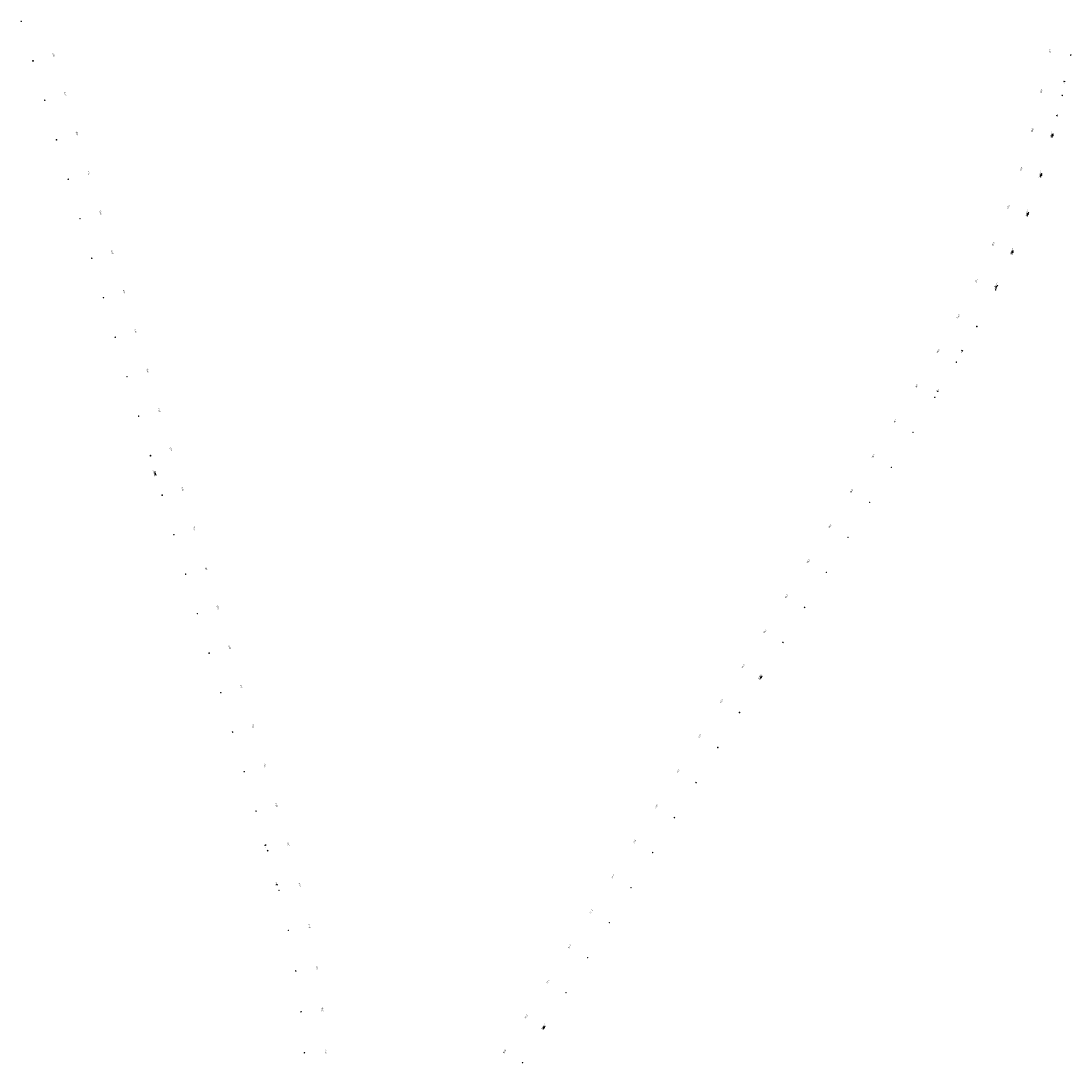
# Model space of a CAD drawing. Header units: millimetres. Extents: x -191 to 81095, y -508122 to 28741.
# Tile 250 of 251: x 4839 to 7389, y 11833 to 14362. Entities that reach past the tile are written whole.
import ezdxf
from ezdxf.enums import TextEntityAlignment as Align

# ---------------------------------------------------------------- set-up
doc = ezdxf.new("R2010")
doc.units = ezdxf.units.MM
for name, color, linetype, lineweight in [('240620_Dorsten Achse$0$EB-62236S-A-KM', 1, 'Continuous', 18), ('240620_Dorsten Achse$0$EB-62236S-A-KMTXT', 1, 'Continuous', 35), ('240620_Dorsten Achse$0$EB-62236S-A-PFEIL-LIN', 1, 'Continuous', 18), ('240620_Dorsten Achse$0$EB-62236S-A-PFEIL-TXT', 1, 'Continuous', 18), ('240620_Dorsten Achse$0$EB-62273S-A-KM', 1, 'Continuous', 18), ('240620_Dorsten Achse$0$EB-62273S-A-KMTXT', 1, 'Continuous', 35), ('240620_Dorsten Achse$0$EB-62273S-A-PFEIL-LIN', 1, 'Continuous', 18), ('240620_Dorsten Achse$0$EB-62273S-A-PFEIL-TXT', 1, 'Continuous', 18)]:
    doc.layers.add(name, color=color, linetype=linetype, lineweight=lineweight)
doc.styles.add('240620_Dorsten Achse$0$PROVI', font='PROVI.SHX')

msp = doc.modelspace()

# ---------------------------------------------------------------- linework, layer by layer
at = {"layer": '240620_Dorsten Achse$0$EB-62236S-A-KM', "color": 251}
for centre, radius in [((4840.128, 14361.389), 0.65), ((4868.64, 14265.54), 0.975), ((4868.64, 14265.54), 0.65), ((4897.151, 14169.691), 0.65), ((4925.662, 14073.841), 0.65), ((4954.173, 13977.992), 0.65), ((4982.684, 13882.142), 0.65), ((5011.196, 13786.293), 0.65), ((5039.707, 13690.443), 0.65), ((5068.218, 13594.594), 0.65), ((5096.729, 13498.745), 0.65), ((5125.24, 13402.895), 0.65), ((5153.752, 13307.046), 0.975), ((5153.752, 13307.046), 0.65), ((5182.237, 13211.189), 0.65), ((5210.701, 13115.325), 0.65), ((5239.165, 13019.462), 0.65), ((5267.628, 12923.598), 0.65), ((5296.092, 12827.735), 0.65), ((5324.556, 12731.871), 0.65), ((5353.02, 12636.008), 0.65), ((5381.484, 12540.144), 0.65), ((5409.948, 12444.281), 0.65), ((5438.41, 12348.417), 0.975), ((5438.41, 12348.417), 0.65), ((5465.671, 12252.209), 0.65), ((5488.565, 12154.876), 0.65), ((5506.528, 12056.513), 0.65), ((5519.516, 11957.371), 0.65), ((5527.494, 11857.7), 0.65)]:
    msp.add_circle(centre, radius, dxfattribs=at)
at = {"layer": '240620_Dorsten Achse$0$EB-62236S-A-PFEIL-LIN', "color": 251}
msp.add_line((5166.577, 13263.929), (5165.714, 13263.673), dxfattribs=at)
at = {"layer": '240620_Dorsten Achse$0$EB-62236S-A-PFEIL-LIN', "color": 251, "flags": 128}
for points in [[(5164.039, 13267.596), (5165.294, 13268.242), (5165.397, 13266.96)], [(5166.454, 13259.471), (5167.858, 13259.615), (5167.244, 13260.746)], [(5430.5, 12361.011), (5434.335, 12362.149), (5432.204, 12362.299), (5432.631, 12360.861), (5434.335, 12362.149)], [(5458.104, 12265.104), (5461.966, 12266.146), (5459.84, 12266.349), (5460.23, 12264.901), (5461.966, 12266.146)]]:
    msp.add_lwpolyline(points, dxfattribs=at)
at = {"layer": '240620_Dorsten Achse$0$EB-62236S-A-PFEIL-LIN', "color": 251}
msp.add_arc((5169.811, 13264.89), 5.625, 143.421309, 249.681509, dxfattribs=at)
at = {"layer": '240620_Dorsten Achse$0$EB-62273S-A-KM', "color": 251}
for centre, radius in [((7387.913, 14279.212), 0.65), ((7367.257, 14181.368), 0.65), ((7344.462, 14084.009), 0.65), ((7316.919, 13987.889), 0.65), ((7284.57, 13893.277), 0.65), ((7247.497, 13800.414), 0.65), ((7205.796, 13709.535), 0.65), ((7159.889, 13620.704), 0.975), ((7159.889, 13620.704), 0.65), ((7110.132, 13533.971), 0.65), ((7057.786, 13448.767), 0.65), ((7005.119, 13363.76), 0.65), ((6952.453, 13278.752), 0.65), ((6899.786, 13193.745), 0.65), ((6847.12, 13108.738), 0.65), ((6794.453, 13023.73), 0.65), ((6741.787, 12938.723), 0.65), ((6689.121, 12853.716), 0.65), ((6636.454, 12768.708), 0.975), ((6636.454, 12768.708), 0.65), ((6583.788, 12683.701), 0.65), ((6531.121, 12598.694), 0.65), ((6478.455, 12513.686), 0.65), ((6425.789, 12428.679), 0.65), ((6373.122, 12343.671), 0.65), ((6320.456, 12258.664), 0.65), ((6267.79, 12173.657), 0.65), ((6215.123, 12088.649), 0.65), ((6162.457, 12003.642), 0.65), ((6109.791, 11918.635), 0.975), ((6109.791, 11918.635), 0.65), ((6057.124, 11833.627), 0.65)]:
    msp.add_circle(centre, radius, dxfattribs=at)
at = {"layer": '240620_Dorsten Achse$0$EB-62273S-A-PFEIL-LIN', "color": 251}
for p, q in [((7344.362, 14083.624), (7343.491, 14083.851)), ((7316.804, 13987.521), (7315.945, 13987.791)), ((7284.441, 13892.928), (7283.597, 13893.241)), ((7247.356, 13800.084), (7246.529, 13800.439)), ((7208.88, 13715.863), (7208.07, 13716.256)), ((6636.283, 12768.433), (6635.518, 12768.907)), ((6109.642, 11918.395), (6108.877, 11918.869))]:
    msp.add_line(p, q, dxfattribs=at)
at = {"layer": '240620_Dorsten Achse$0$EB-62273S-A-PFEIL-LIN', "color": 251, "flags": 128}
for points in [[(7370.44, 14215.684), (7374.354, 14214.86), (7372.551, 14216.006), (7372.242, 14214.538), (7374.354, 14214.86)], [(7352.346, 14132.745), (7356.241, 14131.837), (7354.464, 14133.022), (7354.123, 14131.561), (7356.241, 14131.837)], [(7341.955, 14079.871), (7343.231, 14079.269), (7343.29, 14080.554)], [(7344.085, 14088.075), (7345.493, 14087.98), (7344.919, 14086.828)], [(7314.21, 13983.894), (7315.455, 13983.228), (7315.578, 13984.509)], [(7316.751, 13991.981), (7318.152, 13991.815), (7317.521, 13990.693)], [(7284.613, 13897.385), (7286.004, 13897.148), (7285.317, 13896.06)], [(7281.667, 13889.436), (7282.877, 13888.709), (7283.065, 13889.982)], [(7244.41, 13796.736), (7245.582, 13795.949), (7245.833, 13797.211)], [(7247.752, 13804.526), (7249.13, 13804.22), (7248.388, 13803.168)], [(7209.483, 13720.282), (7210.845, 13719.912), (7210.055, 13718.895)], [(7205.781, 13712.656), (7206.915, 13711.815), (7207.225, 13713.064)], [(7122.567, 13562.764), (7126.02, 13560.744), (7124.672, 13562.401), (7123.915, 13561.106), (7126.02, 13560.744)], [(7062.907, 13464.627), (7066.307, 13462.521), (7065.002, 13464.211), (7064.212, 13462.936), (7066.307, 13462.521)], [(6637.337, 12772.766), (6638.653, 12772.258), (6637.764, 12771.328)], [(6632.872, 12765.56), (6633.913, 12764.607), (6634.35, 12765.818)], [(6106.231, 11915.523), (6107.272, 11914.57), (6107.709, 11915.78)], [(6110.696, 11922.729), (6112.012, 11922.221), (6111.123, 11921.291)]]:
    msp.add_lwpolyline(points, dxfattribs=at)
at = {"layer": '240620_Dorsten Achse$0$EB-62273S-A-PFEIL-LIN', "color": 251}
for centre, start, end in [((7347.629, 14082.776), 112.311975, 218.57218), ((7320.023, 13986.51), 109.425791, 215.685995), ((7287.605, 13891.756), 106.539588, 212.799792), ((7250.457, 13798.754), 103.653385, 209.913589), ((7211.916, 13714.39), 100.980317, 207.240522), ((6639.152, 12766.655), 95.089502, 201.349825), ((6112.511, 11916.618), 95.089574, 201.349909)]:
    msp.add_arc(centre, 5.625, start, end, dxfattribs=at)

# ---------------------------------------------------------------- texts
at = {"layer": '240620_Dorsten Achse$0$EB-62236S-A-KMTXT', "color": 251, "style": '240620_Dorsten Achse$0$PROVI'}
for s, rotation, p in [('25,0', 106.565539, (4919.919, 14280.793)), ('24,9', 106.565539, (4948.43, 14184.944)), ('24,8', 106.565539, (4976.941, 14089.095)), ('24,7', 106.565539, (5005.453, 13993.245)), ('24,6', 106.565539, (5033.964, 13897.396)), ('24,5', 106.565539, (5062.475, 13801.546)), ('24,4', 106.565539, (5090.986, 13705.697)), ('24,3', 106.565539, (5119.497, 13609.847)), ('24,2', 106.565539, (5148.009, 13513.998)), ('24,1', 106.565539, (5176.52, 13418.149)), ('24,0', 106.565539, (5205.031, 13322.299)), ('23,9', 106.537279, (5233.524, 13226.417)), ('23,8', 106.537279, (5261.988, 13130.553)), ('23,7', 106.537279, (5290.452, 13034.69)), ('23,6', 106.537279, (5318.915, 12938.826)), ('23,5', 106.537279, (5347.379, 12842.963)), ('23,4', 106.537279, (5375.843, 12747.099)), ('23,3', 106.537279, (5404.307, 12651.236)), ('23,2', 106.537279, (5432.771, 12555.372)), ('23,1', 106.537279, (5461.235, 12459.509)), ('23,0', 106.507637, (5489.704, 12363.618)), ('22,9', 104.679199, (5517.425, 12265.766)), ('22,8', 101.792762, (5540.936, 12165.81)), ('22,7', 98.906325, (5559.383, 12064.796)), ('22,6', 96.019887, (5572.721, 11962.981)), ('22,5', 93.13345, (5580.914, 11860.625))]:
    msp.add_text(s, height=3.5, rotation=rotation, dxfattribs=at).set_placement(p, align=Align.CENTER)
at = {"layer": '240620_Dorsten Achse$0$EB-62236S-A-PFEIL-TXT', "color": 251, "style": '240620_Dorsten Achse$0$PROVI'}
for s, height, rotation, p in [('gon', 1.188, 106.551409, (5160.517, 13269.752)), ('UE', 1.8, 105.095457, (5460.545, 12267.575))]:
    msp.add_text(s, height=height, rotation=rotation, dxfattribs=at).set_placement(p)
msp.add_text('199.968600', height=1.8, rotation=106.551409, dxfattribs=at).set_placement((5163.462, 13263.003), align=Align.CENTER)
msp.add_text('UA', height=1.8, rotation=106.537279, dxfattribs=at).set_placement((5433.874, 12360.187), align=Align.RIGHT)
at = {"layer": '240620_Dorsten Achse$0$EB-62273S-A-KMTXT', "color": 251, "style": '240620_Dorsten Achse$0$PROVI'}
for s, rotation, p in [('29,7', 78.101827, (7338.987, 14289.52)), ('29,6', 77.902772, (7318.367, 14191.847)), ('29,5', 75.45362, (7296.065, 14096.568)), ('29,4', 72.567072, (7269.215, 14002.868)), ('29,3', 69.680487, (7237.681, 13910.639)), ('29,2', 66.793902, (7201.542, 13820.116)), ('29,1', 63.932652, (7160.882, 13731.506)), ('29,0', 61.408609, (7115.987, 13644.632)), ('28,9', 58.990973, (7067.277, 13559.73)), ('28,8', 58.219627, (7015.282, 13475.1)), ('28,7', 58.219627, (6962.616, 13390.093)), ('28,6', 58.219627, (6909.949, 13305.086)), ('28,5', 58.219627, (6857.283, 13220.078)), ('28,4', 58.219627, (6804.616, 13135.071)), ('28,3', 58.219627, (6751.95, 13050.064)), ('28,2', 58.219627, (6699.283, 12965.056)), ('28,1', 58.219627, (6646.617, 12880.049)), ('28,0', 58.219627, (6593.95, 12795.042)), ('27,9', 58.219701, (6541.284, 12710.034)), ('27,8', 58.219701, (6488.618, 12625.027)), ('27,7', 58.219701, (6435.951, 12540.019)), ('27,6', 58.219701, (6383.285, 12455.012)), ('27,5', 58.219701, (6330.619, 12370.005)), ('27,4', 58.219701, (6277.952, 12284.997)), ('27,3', 58.219701, (6225.286, 12199.99)), ('27,2', 58.219701, (6172.62, 12114.982)), ('27,1', 58.219701, (6119.953, 12029.975)), ('27,0', 58.219701, (6067.287, 11944.968)), ('26,9', 58.219782, (6014.621, 11859.96))]:
    msp.add_text(s, height=3.5, rotation=rotation, dxfattribs=at).set_placement(p, align=Align.CENTER)
at = {"layer": '240620_Dorsten Achse$0$EB-62273S-A-PFEIL-TXT', "color": 251, "style": '240620_Dorsten Achse$0$PROVI'}
for s, rotation, p in [('UA', 78.101827, (7373.014, 14213.353)), ('BE', 75.442132, (7342.955, 14082.182)), ('BE', 72.555967, (7315.325, 13986.152)), ('BE', 69.669764, (7282.895, 13891.635)), ('BE', 66.783558, (7245.747, 13798.87)), ('UE', 59.670358, (7124.273, 13559.738))]:
    msp.add_text(s, height=1.8, rotation=rotation, dxfattribs=at).set_placement(p, align=Align.RIGHT)
for s, height, rotation, p in [('UE', 1.8, 76.875423, (7355.665, 14133.769)), ('gon', 1.188, 75.442077, (7342.183, 14091.741)), ('BA', 1.8, 75.442132, (7343.834, 14085.569)), ('gon', 1.188, 72.555893, (7315.035, 13995.737)), ('BA', 1.8, 72.555967, (7316.374, 13989.491)), ('gon', 1.188, 69.66969, (7283.088, 13901.223)), ('BA', 1.8, 69.669764, (7284.111, 13894.917)), ('BA', 1.8, 66.783558, (7247.127, 13802.087)), ('gon', 1.188, 66.783487, (7246.423, 13808.437)), ('gon', 1.188, 64.11042, (7208.337, 13724.25)), ('UA', 1.8, 58.219627, (7066.378, 13464.535)), ('gon', 1.188, 58.219664, (6636.604, 12776.831)), ('gon', 1.188, 58.219741, (6109.963, 11926.793))]:
    msp.add_text(s, height=height, rotation=rotation, dxfattribs=at).set_placement(p)
for s, rotation, p in [('199.999878', 75.442077, (7341.217, 14084.441)), ('199.999836', 72.555893, (7313.703, 13988.496)), ('199.999835', 69.66969, (7281.393, 13894.057)), ('199.999843', 66.783487, (7244.369, 13801.366)), ('199.999799', 64.11042, (7205.956, 13717.282)), ('BW', 64.11051, (7204.381, 13718.046)), ('200.000082', 58.219664, (6633.521, 12770.144)), ('200.000090', 58.219741, (6106.88, 11920.107))]:
    msp.add_text(s, height=1.8, rotation=rotation, dxfattribs=at).set_placement(p, align=Align.CENTER)

doc.saveas('drawing.dxf')
